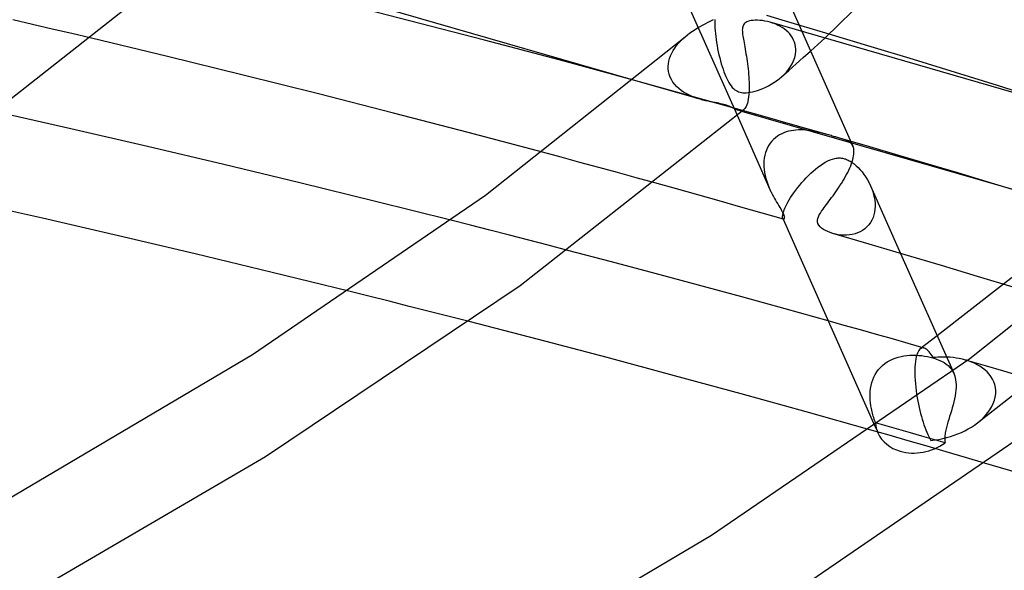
# Model space of a CAD drawing. Header units: millimetres. Extents: x -470 to 470, y -236 to 403.
# Tile 87 of 107: x 180 to 222, y 184 to 208. Entities that reach past the tile are written whole.
import ezdxf

# ---------------------------------------------------------------- set-up
doc = ezdxf.new("R2010")
doc.units = ezdxf.units.MM
doc.layers.add('HIDDEN', color=7, linetype='Continuous')
doc.layers.add('THICK', color=7, linetype='Continuous')

msp = doc.modelspace()

# ---------------------------------------------------------------- linework, layer by layer
at = {"layer": 'HIDDEN'}
for p, q in [((212.096, 210.132), (215.556, 202.342)), ((208.415, 208.567), (210.652, 203.53)), ((180.49, 207.418), (179.646, 207.614)), ((181.332, 207.221), (180.49, 207.418)), ((209.703, 207.546), (209.702, 207.452)), ((209.702, 207.452), (209.704, 207.353)), ((209.707, 207.633), (209.703, 207.546)), ((212.591, 207.605), (211.925, 207.801)), ((212.177, 207.478), (212.067, 207.512)), ((212.284, 207.438), (212.177, 207.478)), ((212.388, 207.393), (212.284, 207.438)), ((212.487, 207.342), (212.388, 207.393)), ((213.259, 207.407), (212.591, 207.605)), ((213.929, 207.208), (213.259, 207.407)), ((182.173, 207.024), (181.332, 207.221)), ((183.013, 206.826), (182.173, 207.024)), ((209.704, 207.353), (209.704, 207.339)), ((209.704, 207.339), (209.705, 207.325)), ((209.705, 207.325), (209.705, 207.31)), ((209.705, 207.31), (209.706, 207.296)), ((209.706, 207.296), (209.706, 207.281)), ((209.706, 207.281), (209.707, 207.267)), ((209.707, 207.267), (209.714, 207.151)), ((209.714, 207.151), (209.725, 207.029)), ((209.725, 207.029), (209.738, 206.903)), ((212.583, 207.286), (212.487, 207.342)), ((212.673, 207.225), (212.583, 207.286)), ((212.757, 207.158), (212.673, 207.225)), ((212.836, 207.086), (212.757, 207.158)), ((212.907, 207.009), (212.836, 207.086)), ((212.971, 206.928), (212.907, 207.009)), ((214.6, 207.007), (213.929, 207.208)), ((208.062, 206.511), (208.145, 206.612)), ((208.145, 206.612), (208.235, 206.709)), ((208.235, 206.709), (208.331, 206.803)), ((208.331, 206.803), (208.432, 206.893)), ((209.738, 206.903), (209.755, 206.775)), ((209.755, 206.775), (209.774, 206.645)), ((209.774, 206.645), (209.796, 206.513)), ((213.027, 206.841), (212.971, 206.928)), ((213.075, 206.75), (213.027, 206.841)), ((213.113, 206.655), (213.075, 206.75)), ((213.141, 206.557), (213.113, 206.655)), ((213.16, 206.456), (213.141, 206.557)), ((213.798, 206.28), (214.106, 206.558)), ((214.106, 206.558), (214.412, 206.836)), ((207.806, 206.078), (207.857, 206.19)), ((207.857, 206.19), (207.917, 206.3)), ((207.917, 206.3), (207.986, 206.407)), ((207.986, 206.407), (208.062, 206.511)), ((209.796, 206.513), (209.821, 206.381)), ((209.821, 206.381), (209.848, 206.249)), ((209.848, 206.249), (209.877, 206.119)), ((209.877, 206.119), (209.909, 205.99)), ((213.12, 205.997), (213.152, 206.133)), ((213.152, 206.133), (213.167, 206.268)), ((213.168, 206.353), (213.16, 206.456)), ((213.167, 206.268), (213.168, 206.282)), ((213.168, 206.339), (213.168, 206.353)), ((213.168, 206.325), (213.168, 206.339)), ((213.168, 206.31), (213.168, 206.325)), ((213.168, 206.296), (213.168, 206.31)), ((213.168, 206.282), (213.168, 206.296)), ((213.49, 206.003), (213.798, 206.28)), ((207.706, 205.623), (207.715, 205.737)), ((207.715, 205.737), (207.735, 205.851)), ((207.735, 205.851), (207.765, 205.964)), ((207.765, 205.964), (207.806, 206.078)), ((209.909, 205.99), (209.943, 205.863)), ((209.943, 205.863), (209.978, 205.739)), ((209.978, 205.739), (210.015, 205.619)), ((212.868, 205.449), (213.18, 205.726)), ((212.94, 205.613), (213.013, 205.737)), ((213.013, 205.737), (213.073, 205.865)), ((213.073, 205.865), (213.12, 205.997)), ((213.18, 205.726), (213.49, 206.003)), ((207.706, 205.608), (207.706, 205.623)), ((207.706, 205.593), (207.706, 205.608)), ((207.706, 205.579), (207.706, 205.593)), ((207.706, 205.564), (207.706, 205.579)), ((207.706, 205.549), (207.706, 205.564)), ((207.707, 205.535), (207.706, 205.549)), ((207.721, 205.408), (207.707, 205.535)), ((207.748, 205.285), (207.721, 205.408)), ((207.79, 205.168), (207.748, 205.285)), ((210.015, 205.619), (210.053, 205.504)), ((210.053, 205.504), (210.092, 205.394)), ((210.092, 205.394), (210.132, 205.29)), ((210.132, 205.29), (210.173, 205.191)), ((212.555, 205.174), (212.868, 205.449)), ((212.555, 205.173), (212.663, 205.275)), ((212.663, 205.275), (212.764, 205.382)), ((212.764, 205.382), (212.857, 205.495)), ((212.857, 205.495), (212.94, 205.613)), ((207.606, 204.655), (206.215, 205.037)), ((209.071, 204.214), (206.216, 205.038)), ((207.843, 205.055), (207.79, 205.168)), ((207.908, 204.95), (207.843, 205.055)), ((207.983, 204.852), (207.908, 204.95)), ((208.066, 204.76), (207.983, 204.852)), ((210.173, 205.191), (210.215, 205.099)), ((210.215, 205.099), (210.258, 205.013)), ((210.258, 205.013), (210.303, 204.932)), ((210.303, 204.932), (210.349, 204.858)), ((210.349, 204.858), (210.397, 204.789)), ((212.001, 204.795), (212.118, 204.86)), ((212.118, 204.86), (212.233, 204.931)), ((212.233, 204.931), (212.345, 205.006)), ((212.345, 205.006), (212.452, 205.087)), ((212.452, 205.087), (212.555, 205.173)), ((239.727, 204.968), (220.954, 190.377)), ((208.994, 204.27), (207.606, 204.655)), ((208.157, 204.675), (208.066, 204.76)), ((208.256, 204.596), (208.157, 204.675)), ((208.36, 204.524), (208.256, 204.596)), ((208.47, 204.458), (208.36, 204.524)), ((208.584, 204.399), (208.47, 204.458)), ((210.397, 204.789), (210.448, 204.726)), ((210.448, 204.726), (210.501, 204.671)), ((210.501, 204.671), (210.556, 204.625)), ((210.556, 204.625), (210.611, 204.587)), ((210.611, 204.587), (210.667, 204.558)), ((210.667, 204.558), (210.722, 204.535)), ((210.722, 204.535), (210.78, 204.518)), ((210.78, 204.518), (210.84, 204.506)), ((210.84, 204.506), (210.904, 204.498)), ((210.904, 204.498), (210.972, 204.495)), ((210.972, 204.495), (211.045, 204.497)), ((211.045, 204.497), (211.127, 204.504)), ((211.127, 204.504), (211.218, 204.517)), ((211.218, 204.517), (211.317, 204.537)), ((211.317, 204.537), (211.422, 204.563)), ((211.422, 204.563), (211.532, 204.596)), ((211.532, 204.596), (211.646, 204.635)), ((211.646, 204.635), (211.763, 204.682)), ((211.763, 204.682), (211.882, 204.735)), ((211.882, 204.735), (212.001, 204.795)), ((208.702, 204.344), (208.584, 204.399)), ((208.824, 204.296), (208.702, 204.344)), ((208.948, 204.252), (208.824, 204.296)), ((209.071, 204.214), (208.948, 204.252)), ((210.378, 203.883), (208.994, 204.27)), ((209.188, 204.182), (209.071, 204.214)), ((209.301, 204.155), (209.188, 204.182)), ((209.411, 204.131), (209.301, 204.155)), ((209.517, 204.109), (209.411, 204.131)), ((209.617, 204.091), (209.517, 204.109)), ((209.711, 204.073), (209.617, 204.091)), ((209.797, 204.058), (209.711, 204.073)), ((209.876, 204.043), (209.797, 204.058)), ((209.948, 204.028), (209.876, 204.043)), ((210.017, 204.013), (209.948, 204.028)), ((210.082, 203.997), (210.017, 204.013)), ((210.144, 203.98), (210.082, 203.997)), ((210.203, 203.961), (210.144, 203.98)), ((210.262, 203.94), (210.203, 203.961)), ((210.319, 203.917), (210.262, 203.94)), ((210.375, 203.892), (210.319, 203.917)), ((210.43, 203.866), (210.375, 203.892)), ((211.76, 203.493), (210.378, 203.883)), ((210.481, 203.841), (210.43, 203.866)), ((210.529, 203.816), (210.481, 203.841)), ((210.575, 203.794), (210.529, 203.816)), ((210.619, 203.774), (210.575, 203.794)), ((210.662, 203.757), (210.619, 203.774)), ((210.704, 203.743), (210.662, 203.757)), ((210.852, 203.7), (210.703, 203.743)), ((210.747, 203.733), (210.704, 203.743)), ((210.79, 203.728), (210.747, 203.733)), ((210.832, 203.73), (210.79, 203.728)), ((210.872, 203.739), (210.832, 203.73)), ((210.911, 203.756), (210.872, 203.739)), ((210.948, 203.781), (210.911, 203.756)), ((213.139, 203.101), (211.76, 203.493)), ((212.661, 202.781), (212.564, 202.739)), ((212.76, 202.816), (212.661, 202.781)), ((212.861, 202.845), (212.76, 202.816)), ((212.964, 202.867), (212.861, 202.845)), ((213.068, 202.884), (212.964, 202.867)), ((213.173, 202.896), (213.068, 202.884)), ((214.515, 202.706), (213.139, 203.101)), ((213.279, 202.903), (213.173, 202.896)), ((213.383, 202.904), (213.279, 202.903)), ((213.487, 202.902), (213.383, 202.904)), ((213.589, 202.896), (213.487, 202.902)), ((213.69, 202.886), (213.589, 202.896)), ((213.789, 202.873), (213.69, 202.886)), ((213.885, 202.858), (213.789, 202.873)), ((213.979, 202.841), (213.885, 202.858)), ((214.07, 202.822), (213.979, 202.841)), ((214.159, 202.801), (214.07, 202.822)), ((214.248, 202.779), (214.159, 202.801)), ((214.337, 202.756), (214.248, 202.779)), ((214.425, 202.732), (214.337, 202.756)), ((212.071, 202.338), (212.009, 202.246)), ((212.14, 202.423), (212.071, 202.338)), ((212.215, 202.501), (212.14, 202.423)), ((212.296, 202.571), (212.215, 202.501)), ((212.381, 202.634), (212.296, 202.571)), ((212.471, 202.69), (212.381, 202.634)), ((212.564, 202.739), (212.471, 202.69)), ((214.512, 202.707), (214.425, 202.732)), ((214.568, 202.691), (214.512, 202.707)), ((214.623, 202.675), (214.568, 202.691)), ((214.677, 202.659), (214.623, 202.675)), ((214.729, 202.644), (214.677, 202.659)), ((214.78, 202.629), (214.729, 202.644)), ((214.83, 202.614), (214.78, 202.629)), ((214.872, 202.602), (214.83, 202.614)), ((214.915, 202.59), (214.872, 202.602)), ((214.958, 202.578), (214.915, 202.59)), ((215.001, 202.566), (214.958, 202.578)), ((215.045, 202.553), (215.001, 202.566)), ((215.09, 202.541), (215.045, 202.553)), ((215.157, 202.521), (215.09, 202.541)), ((216.332, 202.179), (215.092, 202.54)), ((215.222, 202.5), (215.157, 202.521)), ((215.284, 202.479), (215.222, 202.5)), ((215.341, 202.456), (215.284, 202.479)), ((215.394, 202.431), (215.341, 202.456)), ((215.442, 202.403), (215.394, 202.431)), ((215.486, 202.373), (215.442, 202.403)), ((215.526, 202.338), (215.486, 202.373)), ((215.56, 202.3), (215.526, 202.338)), ((203.124, 201.732), (202.319, 201.949)), ((211.87, 201.932), (211.84, 201.818)), ((211.908, 202.042), (211.87, 201.932)), ((211.955, 202.147), (211.908, 202.042)), ((212.009, 202.246), (211.955, 202.147)), ((215.59, 202.257), (215.56, 202.3)), ((215.614, 202.211), (215.59, 202.257)), ((217.581, 201.813), (216.332, 202.179)), ((203.928, 201.515), (203.124, 201.732)), ((204.731, 201.296), (203.928, 201.515)), ((211.806, 201.579), (211.801, 201.455)), ((211.819, 201.7), (211.806, 201.579)), ((211.84, 201.818), (211.819, 201.7)), ((214.324, 201.455), (214.429, 201.519)), ((214.429, 201.519), (214.533, 201.576)), ((214.533, 201.576), (214.636, 201.623)), ((214.636, 201.623), (214.737, 201.66)), ((214.737, 201.66), (214.837, 201.686)), ((214.837, 201.686), (214.889, 201.696)), ((214.889, 201.696), (214.938, 201.703)), ((214.938, 201.703), (214.985, 201.706)), ((214.985, 201.706), (215.029, 201.707)), ((215.029, 201.707), (215.07, 201.705)), ((215.07, 201.705), (215.11, 201.702)), ((215.11, 201.702), (215.146, 201.697)), ((215.146, 201.697), (215.181, 201.691)), ((215.181, 201.691), (215.214, 201.683)), ((215.214, 201.683), (215.248, 201.674)), ((215.248, 201.674), (215.29, 201.661)), ((215.29, 201.661), (215.332, 201.646)), ((215.332, 201.646), (215.374, 201.628)), ((215.374, 201.628), (215.416, 201.608)), ((215.416, 201.608), (215.457, 201.586)), ((215.457, 201.586), (215.499, 201.562)), ((215.499, 201.562), (215.541, 201.536)), ((215.541, 201.536), (215.582, 201.508)), ((215.582, 201.508), (215.623, 201.479)), ((218.837, 201.441), (217.581, 201.813)), ((205.532, 201.077), (204.731, 201.296)), ((206.333, 200.857), (205.532, 201.077)), ((211.801, 201.455), (211.805, 201.331)), ((211.805, 201.331), (211.816, 201.206)), ((211.816, 201.206), (211.834, 201.081)), ((211.834, 201.081), (211.858, 200.956)), ((213.815, 201.049), (213.915, 201.14)), ((213.915, 201.14), (214.015, 201.227)), ((214.015, 201.227), (214.117, 201.308)), ((214.117, 201.308), (214.22, 201.385)), ((214.22, 201.385), (214.324, 201.455)), ((215.623, 201.479), (215.663, 201.448)), ((215.663, 201.448), (215.752, 201.372)), ((215.752, 201.372), (215.837, 201.291)), ((215.837, 201.291), (215.921, 201.203)), ((215.921, 201.203), (216.004, 201.106)), ((216.004, 201.106), (216.085, 201.001)), ((220.1, 201.065), (218.837, 201.441)), ((221.366, 200.683), (220.1, 201.065)), ((207.133, 200.636), (206.333, 200.857)), ((211.858, 200.956), (211.889, 200.831)), ((211.889, 200.831), (211.926, 200.709)), ((211.926, 200.709), (211.967, 200.59)), ((213.339, 200.543), (213.429, 200.65)), ((213.429, 200.65), (213.523, 200.754)), ((213.523, 200.754), (213.618, 200.856)), ((213.618, 200.856), (213.716, 200.955)), ((213.716, 200.955), (213.815, 201.049)), ((216.085, 201.001), (216.162, 200.889)), ((216.162, 200.889), (216.237, 200.769)), ((216.237, 200.769), (216.306, 200.643)), ((216.306, 200.643), (216.369, 200.511)), ((222.636, 200.298), (221.366, 200.683)), ((211.967, 200.59), (212.011, 200.473)), ((212.011, 200.473), (212.059, 200.36)), ((213.016, 200.114), (213.089, 200.22)), ((213.089, 200.22), (213.169, 200.328)), ((213.169, 200.328), (213.252, 200.436)), ((213.252, 200.436), (213.339, 200.543)), ((216.369, 200.511), (216.419, 200.391)), ((216.371, 200.507), (217.651, 197.624)), ((216.419, 200.391), (216.462, 200.269)), ((216.462, 200.269), (216.499, 200.146)), ((212.783, 199.725), (212.831, 199.815)), ((212.831, 199.815), (212.886, 199.91)), ((212.886, 199.91), (212.948, 200.01)), ((212.948, 200.01), (213.016, 200.114)), ((216.499, 200.146), (216.528, 200.02)), ((216.528, 200.02), (216.549, 199.894)), ((216.549, 199.894), (216.561, 199.766)), ((212.633, 199.361), (212.651, 199.422)), ((212.651, 199.422), (212.675, 199.488)), ((212.675, 199.488), (212.705, 199.561)), ((212.705, 199.561), (212.741, 199.64)), ((212.741, 199.64), (212.783, 199.725)), ((216.542, 199.391), (216.514, 199.27)), ((216.558, 199.515), (216.542, 199.391)), ((216.564, 199.64), (216.558, 199.515)), ((216.561, 199.766), (216.564, 199.64)), ((199.236, 198.827), (198.4, 199.04)), ((212.603, 199.182), (212.604, 199.217)), ((212.605, 199.152), (212.603, 199.182)), ((212.604, 199.217), (212.61, 199.259)), ((212.609, 199.127), (212.605, 199.152)), ((212.615, 199.109), (212.609, 199.127)), ((212.61, 199.259), (212.619, 199.307)), ((212.618, 199.102), (212.615, 199.109)), ((212.615, 199.109), (212.624, 199.088)), ((212.622, 199.097), (212.618, 199.102)), ((212.619, 199.307), (212.633, 199.361)), ((212.626, 199.092), (212.622, 199.097)), ((212.63, 199.088), (212.626, 199.092)), ((212.634, 199.086), (212.63, 199.088)), ((212.638, 199.084), (212.634, 199.086)), ((216.427, 199.042), (216.366, 198.937)), ((216.476, 199.153), (216.427, 199.042)), ((216.514, 199.27), (216.476, 199.153)), ((225.907, 199.292), (222.058, 196.302)), ((200.072, 198.614), (199.236, 198.827)), ((200.906, 198.4), (200.072, 198.614)), ((215.925, 198.545), (215.816, 198.497)), ((216.029, 198.604), (215.925, 198.545)), ((216.126, 198.673), (216.029, 198.604)), ((216.216, 198.752), (216.126, 198.673)), ((216.296, 198.84), (216.216, 198.752)), ((216.366, 198.937), (216.296, 198.84)), ((201.74, 198.185), (200.906, 198.4)), ((202.573, 197.969), (201.74, 198.185)), ((214.869, 198.444), (214.757, 198.472)), ((214.984, 198.422), (214.869, 198.444)), ((215.102, 198.407), (214.984, 198.422)), ((215.222, 198.4), (215.102, 198.407)), ((215.343, 198.401), (215.222, 198.4)), ((215.464, 198.411), (215.343, 198.401)), ((215.585, 198.43), (215.464, 198.411)), ((215.703, 198.458), (215.585, 198.43)), ((215.816, 198.497), (215.703, 198.458)), ((203.405, 197.752), (202.573, 197.969)), ((194.896, 195.787), (194.034, 196.002)), ((195.758, 195.571), (194.896, 195.787)), ((196.618, 195.354), (195.758, 195.571)), ((197.477, 195.137), (196.618, 195.354)), ((198.334, 194.919), (197.477, 195.137)), ((199.189, 194.701), (198.334, 194.919)), ((215.245, 194.541), (214.558, 194.734)), ((215.931, 194.348), (215.245, 194.541)), ((216.617, 194.154), (215.931, 194.348)), ((217.301, 193.959), (216.617, 194.154)), ((217.985, 193.764), (217.301, 193.959)), ((219.219, 194.095), (218.499, 193.535)), ((218.669, 193.568), (217.985, 193.764)), ((218.468, 193.507), (218.436, 193.466)), ((218.502, 193.538), (218.468, 193.507)), ((218.529, 193.555), (218.502, 193.538)), ((218.556, 193.567), (218.529, 193.555)), ((218.585, 193.574), (218.556, 193.567)), ((218.613, 193.576), (218.585, 193.574)), ((218.642, 193.574), (218.613, 193.576)), ((218.672, 193.567), (218.642, 193.574)), ((218.713, 193.551), (218.672, 193.567)), ((218.755, 193.527), (218.713, 193.551)), ((218.797, 193.495), (218.755, 193.527)), ((218.839, 193.457), (218.797, 193.495)), ((217.195, 193.043), (217.31, 193.097)), ((217.31, 193.097), (217.427, 193.143)), ((217.427, 193.143), (217.548, 193.182)), ((217.548, 193.182), (217.672, 193.212)), ((217.672, 193.212), (217.797, 193.236)), ((217.797, 193.236), (217.924, 193.253)), ((217.924, 193.253), (218.052, 193.263)), ((218.052, 193.263), (218.18, 193.267)), ((218.18, 193.267), (218.308, 193.266)), ((218.307, 193.104), (218.29, 192.998)), ((218.327, 193.198), (218.307, 193.104)), ((218.308, 193.266), (218.435, 193.258)), ((218.35, 193.282), (218.327, 193.198)), ((218.376, 193.354), (218.35, 193.282)), ((218.405, 193.416), (218.376, 193.354)), ((218.436, 193.466), (218.405, 193.416)), ((218.435, 193.258), (218.56, 193.246)), ((218.56, 193.246), (218.684, 193.229)), ((218.684, 193.229), (218.805, 193.207)), ((218.805, 193.207), (218.921, 193.181)), ((218.881, 193.411), (218.839, 193.457)), ((218.924, 193.359), (218.881, 193.411)), ((218.921, 193.181), (219.033, 193.152)), ((218.966, 193.301), (218.924, 193.359)), ((219.009, 193.236), (218.966, 193.301)), ((219.051, 193.166), (219.009, 193.236)), ((219.033, 193.152), (219.167, 193.109)), ((219.147, 193.174), (219.051, 193.166)), ((219.243, 193.181), (219.147, 193.174)), ((219.167, 193.109), (219.293, 193.06)), ((219.338, 193.185), (219.243, 193.181)), ((219.293, 193.06), (219.409, 193.007)), ((219.434, 193.187), (219.338, 193.185)), ((219.529, 193.187), (219.434, 193.187)), ((219.623, 193.184), (219.529, 193.187)), ((220.561, 193.019), (220.43, 193.06)), ((216.635, 192.55), (216.71, 192.651)), ((216.71, 192.651), (216.794, 192.745)), ((216.794, 192.745), (216.885, 192.832)), ((216.885, 192.832), (216.982, 192.91)), ((216.982, 192.91), (217.086, 192.981)), ((217.086, 192.981), (217.195, 193.043)), ((218.268, 192.755), (218.263, 192.622)), ((218.277, 192.881), (218.268, 192.755)), ((218.29, 192.998), (218.277, 192.881)), ((219.409, 193.007), (219.513, 192.948)), ((219.513, 192.948), (219.607, 192.885)), ((219.607, 192.885), (219.69, 192.818)), ((219.69, 192.818), (219.763, 192.746)), ((219.763, 192.746), (219.827, 192.668)), ((219.827, 192.668), (219.883, 192.585)), ((221.282, 192.812), (220.492, 193.042)), ((220.689, 192.972), (220.561, 193.019)), ((220.814, 192.918), (220.689, 192.972)), ((220.934, 192.858), (220.814, 192.918)), ((221.048, 192.792), (220.934, 192.858)), ((221.158, 192.718), (221.048, 192.792)), ((221.26, 192.638), (221.158, 192.718)), ((221.356, 192.55), (221.26, 192.638)), ((222.076, 192.579), (221.282, 192.812)), ((216.423, 192.092), (216.463, 192.213)), ((216.463, 192.213), (216.511, 192.33)), ((216.511, 192.33), (216.568, 192.443)), ((216.568, 192.443), (216.635, 192.55)), ((218.263, 192.622), (218.263, 192.483)), ((218.263, 192.483), (218.267, 192.339)), ((218.267, 192.339), (218.274, 192.191)), ((219.883, 192.585), (219.929, 192.495)), ((219.884, 192.597), (219.931, 192.49)), ((219.929, 192.495), (219.964, 192.408)), ((219.964, 192.408), (219.991, 192.315)), ((219.991, 192.315), (220.011, 192.217)), ((220.011, 192.217), (220.024, 192.114)), ((221.443, 192.456), (221.356, 192.55)), ((221.52, 192.354), (221.443, 192.456)), ((221.587, 192.246), (221.52, 192.354)), ((221.642, 192.132), (221.587, 192.246)), ((222.873, 192.344), (222.076, 192.579)), ((216.356, 191.718), (216.37, 191.844)), ((216.37, 191.844), (216.392, 191.969)), ((216.392, 191.969), (216.423, 192.092)), ((218.274, 192.191), (218.286, 192.041)), ((218.286, 192.041), (218.301, 191.891)), ((218.301, 191.891), (218.319, 191.742)), ((220.028, 191.892), (220.021, 191.774)), ((220.024, 192.114), (220.029, 192.006)), ((220.029, 192.006), (220.028, 191.892)), ((221.685, 192.011), (221.642, 192.132)), ((221.713, 191.886), (221.685, 192.011)), ((221.728, 191.756), (221.713, 191.886)), ((216.349, 191.592), (216.356, 191.718)), ((216.349, 191.467), (216.349, 191.592)), ((216.355, 191.343), (216.349, 191.467)), ((218.319, 191.742), (218.34, 191.594)), ((218.34, 191.594), (218.363, 191.448)), ((218.363, 191.448), (218.389, 191.305)), ((219.962, 191.401), (219.933, 191.272)), ((219.987, 191.528), (219.962, 191.401)), ((220.007, 191.653), (219.987, 191.528)), ((220.021, 191.774), (220.007, 191.653)), ((221.673, 191.336), (221.708, 191.476)), ((221.708, 191.476), (221.726, 191.617)), ((221.726, 191.617), (221.728, 191.756)), ((216.366, 191.221), (216.355, 191.343)), ((216.383, 191.101), (216.366, 191.221)), ((216.403, 190.984), (216.383, 191.101)), ((216.417, 190.915), (216.403, 190.984)), ((218.389, 191.305), (218.417, 191.166)), ((218.417, 191.166), (218.446, 191.03)), ((218.446, 191.03), (218.477, 190.898)), ((219.866, 191.016), (219.829, 190.889)), ((219.901, 191.144), (219.866, 191.016)), ((219.933, 191.272), (219.901, 191.144)), ((221.481, 190.934), (221.558, 191.064)), ((221.558, 191.064), (221.622, 191.198)), ((221.622, 191.198), (221.673, 191.336)), ((216.433, 190.848), (216.417, 190.915)), ((216.449, 190.782), (216.433, 190.848)), ((216.466, 190.718), (216.449, 190.782)), ((216.484, 190.655), (216.466, 190.718)), ((216.502, 190.594), (216.484, 190.655)), ((216.521, 190.536), (216.502, 190.594)), ((216.54, 190.479), (216.521, 190.536)), ((218.477, 190.898), (218.509, 190.771)), ((218.509, 190.771), (218.543, 190.646)), ((218.543, 190.646), (218.579, 190.524)), ((218.579, 190.524), (218.616, 190.406)), ((219.753, 190.639), (219.716, 190.518)), ((219.791, 190.763), (219.753, 190.639)), ((219.829, 190.889), (219.791, 190.763)), ((221.069, 190.472), (221.185, 190.578)), ((221.185, 190.578), (221.293, 190.691)), ((221.293, 190.691), (221.392, 190.81)), ((221.392, 190.81), (221.481, 190.934)), ((216.559, 190.424), (216.54, 190.479)), ((216.558, 190.23), (216.687, 189.941)), ((216.578, 190.372), (216.559, 190.424)), ((217.079, 190.229), (216.578, 190.372)), ((217.576, 190.086), (217.079, 190.229)), ((218.616, 190.406), (218.654, 190.291)), ((218.654, 190.291), (218.694, 190.18)), ((218.694, 190.18), (218.734, 190.074)), ((219.618, 190.172), (219.593, 190.064)), ((219.648, 190.284), (219.618, 190.172)), ((219.681, 190.4), (219.648, 190.284)), ((219.716, 190.518), (219.681, 190.4)), ((220.407, 190.035), (220.55, 190.111)), ((220.55, 190.111), (220.687, 190.192)), ((220.687, 190.192), (220.819, 190.278)), ((220.819, 190.278), (220.947, 190.372)), ((220.947, 190.372), (221.069, 190.472)), ((217.161, 189.839), (216.334, 190.075)), ((217.981, 189.604), (217.161, 189.839)), ((218.072, 189.944), (217.576, 190.086)), ((218.567, 189.801), (218.072, 189.944)), ((219.064, 189.656), (218.567, 189.801)), ((218.734, 190.074), (218.776, 189.971)), ((218.776, 189.971), (218.819, 189.874)), ((218.819, 189.874), (218.862, 189.782)), ((218.862, 189.782), (218.905, 189.697)), ((218.905, 189.697), (218.949, 189.617)), ((219.287, 189.665), (219.456, 189.699)), ((219.456, 189.699), (219.623, 189.74)), ((219.549, 189.77), (219.546, 189.715)), ((219.546, 189.715), (219.546, 189.662)), ((219.553, 189.826), (219.549, 189.77)), ((219.56, 189.884), (219.553, 189.826)), ((219.569, 189.943), (219.56, 189.884)), ((219.58, 190.002), (219.569, 189.943)), ((219.593, 190.064), (219.58, 190.002)), ((219.623, 189.74), (219.788, 189.787)), ((219.788, 189.787), (219.949, 189.841)), ((219.949, 189.841), (220.106, 189.9)), ((220.106, 189.9), (220.259, 189.965)), ((220.259, 189.965), (220.407, 190.035)), ((218.794, 189.369), (217.981, 189.604)), ((219.61, 189.132), (218.794, 189.369)), ((218.949, 189.617), (219.118, 189.638)), ((219.562, 189.51), (219.064, 189.656)), ((219.118, 189.638), (219.287, 189.665)), ((219.546, 189.662), (219.549, 189.61)), ((219.549, 189.61), (219.554, 189.559)), ((219.554, 189.559), (219.562, 189.51)), ((220.43, 188.893), (219.61, 189.132)), ((221.253, 188.651), (220.43, 188.893))]:
    msp.add_line(p, q, dxfattribs=at)
for start_param, end_param in [(-0.276435, 0.000016), (0.000016, 0.761501), (0.761501, 1.799438)]:
    msp.add_ellipse((218.514, 190.753), major_axis=(-1.828, -0.812), ratio=0.801311, start_param=start_param, end_param=end_param, dxfattribs=at)
at = {"layer": 'THICK'}
for p, q in [((214.412, 206.836), (219.948, 212.236)), ((179.089, 203.876), (187.566, 210.533)), ((206.216, 205.038), (187.469, 210.45)), ((196.638, 207.579), (193.418, 208.4)), ((199.845, 206.745), (196.638, 207.579)), ((209.073, 207.332), (209.18, 207.391)), ((209.18, 207.391), (209.284, 207.445)), ((209.284, 207.445), (209.383, 207.495)), ((209.383, 207.495), (209.477, 207.542)), ((209.477, 207.542), (209.565, 207.586)), ((209.565, 207.586), (209.645, 207.627)), ((210.927, 207.405), (210.908, 207.365)), ((210.953, 207.442), (210.927, 207.405)), ((210.985, 207.475), (210.953, 207.442)), ((211.023, 207.503), (210.985, 207.475)), ((211.067, 207.527), (211.023, 207.503)), ((211.12, 207.549), (211.067, 207.527)), ((211.183, 207.567), (211.12, 207.549)), ((211.258, 207.582), (211.183, 207.567)), ((211.341, 207.592), (211.258, 207.582)), ((211.432, 207.597), (211.341, 207.592)), ((211.529, 207.597), (211.432, 207.597)), ((211.631, 207.591), (211.529, 207.597)), ((211.736, 207.58), (211.631, 207.591)), ((211.845, 207.564), (211.736, 207.58)), ((211.956, 207.541), (211.845, 207.564)), ((212.067, 207.512), (211.956, 207.541)), ((231.568, 201.883), (212.076, 207.51)), ((208.432, 206.893), (208.533, 206.975)), ((208.533, 206.975), (208.637, 207.054)), ((208.637, 207.054), (208.744, 207.13)), ((208.744, 207.13), (208.854, 207.202)), ((208.854, 207.202), (208.964, 207.269)), ((208.964, 207.269), (209.073, 207.332)), ((210.88, 207.224), (210.879, 207.171)), ((210.879, 207.171), (210.882, 207.115)), ((210.885, 207.275), (210.88, 207.224)), ((210.882, 207.115), (210.886, 207.056)), ((210.894, 207.322), (210.885, 207.275)), ((210.886, 207.056), (210.893, 206.994)), ((210.893, 206.994), (210.902, 206.93)), ((210.908, 207.365), (210.894, 207.322)), ((216.398, 206.466), (214.6, 207.007)), ((186.277, 206.044), (183.013, 206.826)), ((203.037, 205.898), (199.845, 206.745)), ((199.882, 200.117), (208.431, 206.892)), ((210.902, 206.93), (210.912, 206.861)), ((210.912, 206.861), (210.924, 206.787)), ((210.924, 206.787), (210.938, 206.71)), ((210.938, 206.71), (210.952, 206.628)), ((210.952, 206.628), (210.968, 206.543)), ((210.968, 206.543), (210.984, 206.453)), ((210.984, 206.453), (211.001, 206.359)), ((211.001, 206.359), (211.018, 206.262)), ((211.018, 206.262), (211.035, 206.161)), ((211.035, 206.161), (211.052, 206.058)), ((218.202, 205.916), (216.398, 206.466)), ((189.516, 205.252), (186.277, 206.044)), ((206.215, 205.037), (203.037, 205.898)), ((211.052, 206.058), (211.068, 205.952)), ((211.068, 205.952), (211.084, 205.845)), ((211.084, 205.845), (211.099, 205.735)), ((211.099, 205.735), (211.113, 205.625)), ((220.007, 205.36), (218.202, 205.916)), ((211.113, 205.625), (211.126, 205.513)), ((211.126, 205.513), (211.138, 205.399)), ((211.138, 205.399), (211.148, 205.286)), ((211.148, 205.286), (211.157, 205.172)), ((221.809, 204.799), (220.007, 205.36)), ((192.737, 204.446), (189.516, 205.252)), ((211.157, 205.172), (211.164, 205.059)), ((211.164, 205.059), (211.169, 204.947)), ((211.169, 204.947), (211.172, 204.836)), ((195.945, 203.627), (192.737, 204.446)), ((211.167, 204.536), (211.159, 204.422)), ((211.168, 204.55), (211.167, 204.536)), ((211.169, 204.579), (211.168, 204.565)), ((211.168, 204.565), (211.168, 204.55)), ((211.17, 204.608), (211.169, 204.594)), ((211.169, 204.594), (211.169, 204.579)), ((211.172, 204.728), (211.17, 204.623)), ((211.17, 204.623), (211.17, 204.608)), ((211.172, 204.836), (211.172, 204.728)), ((223.604, 204.234), (221.809, 204.799)), ((211.095, 204.046), (211.071, 203.975)), ((211.116, 204.127), (211.095, 204.046)), ((211.134, 204.217), (211.116, 204.127)), ((211.148, 204.315), (211.134, 204.217)), ((211.159, 204.422), (211.148, 204.315)), ((182.131, 202.952), (178.837, 203.694)), ((199.139, 202.795), (195.945, 203.627)), ((201.373, 196.254), (210.949, 203.783)), ((227.872, 198.787), (210.852, 203.7)), ((210.948, 203.782), (210.948, 203.782)), ((210.948, 203.782), (210.948, 203.782)), ((210.948, 203.782), (210.948, 203.782)), ((210.948, 203.782), (210.948, 203.782)), ((210.948, 203.782), (210.948, 203.781)), ((210.948, 203.781), (210.948, 203.781)), ((210.984, 203.817), (210.949, 203.783)), ((211.015, 203.861), (210.984, 203.817)), ((211.045, 203.913), (211.015, 203.861)), ((211.071, 203.975), (211.045, 203.913)), ((210.652, 203.53), (212.059, 200.361)), ((185.41, 202.196), (182.131, 202.952)), ((202.319, 201.949), (199.139, 202.795)), ((215.556, 202.342), (215.615, 202.21)), ((188.676, 201.427), (185.41, 202.196)), ((215.632, 202.163), (215.614, 202.211)), ((215.646, 202.112), (215.632, 202.163)), ((215.655, 202.056), (215.646, 202.112)), ((215.653, 201.864), (215.659, 201.932)), ((215.659, 201.996), (215.655, 202.056)), ((215.659, 201.932), (215.659, 201.996)), ((215.553, 201.462), (215.582, 201.549)), ((215.582, 201.549), (215.608, 201.634)), ((215.608, 201.634), (215.628, 201.715)), ((215.628, 201.715), (215.643, 201.792)), ((215.643, 201.792), (215.653, 201.864)), ((191.93, 200.645), (188.676, 201.427)), ((215.34, 200.992), (215.39, 201.088)), ((215.39, 201.088), (215.436, 201.184)), ((215.436, 201.184), (215.479, 201.279)), ((215.479, 201.279), (215.518, 201.372)), ((215.518, 201.372), (215.553, 201.462)), ((195.172, 199.849), (191.93, 200.645)), ((215.119, 200.612), (215.177, 200.706)), ((215.177, 200.706), (215.233, 200.8)), ((215.233, 200.8), (215.288, 200.896)), ((215.288, 200.896), (215.34, 200.992)), ((220.612, 193.13), (230.081, 200.641)), ((208.054, 200.38), (207.133, 200.636)), ((208.973, 200.123), (208.054, 200.38)), ((212.059, 200.36), (212.076, 200.324)), ((212.076, 200.324), (212.092, 200.288)), ((212.092, 200.288), (212.109, 200.253)), ((212.109, 200.253), (212.126, 200.218)), ((212.126, 200.218), (212.143, 200.183)), ((214.821, 200.17), (214.881, 200.255)), ((214.881, 200.255), (214.941, 200.341)), ((214.941, 200.341), (215.001, 200.43)), ((215.001, 200.43), (215.06, 200.52)), ((215.06, 200.52), (215.119, 200.612)), ((180.917, 199.126), (177.651, 199.861)), ((189.91, 193.299), (199.882, 200.117)), ((198.4, 199.04), (195.172, 199.849)), ((209.892, 199.865), (208.973, 200.123)), ((210.808, 199.606), (209.892, 199.865)), ((212.143, 200.183), (212.161, 200.149)), ((212.161, 200.149), (212.207, 200.061)), ((212.207, 200.061), (212.254, 199.976)), ((212.254, 199.976), (212.301, 199.893)), ((212.301, 199.893), (212.348, 199.813)), ((212.348, 199.813), (212.394, 199.736)), ((214.533, 199.782), (214.589, 199.855)), ((214.589, 199.855), (214.645, 199.931)), ((214.645, 199.931), (214.703, 200.008)), ((214.703, 200.008), (214.762, 200.088)), ((214.762, 200.088), (214.821, 200.17)), ((211.724, 199.345), (210.808, 199.606)), ((212.394, 199.736), (212.439, 199.662)), ((212.439, 199.662), (212.481, 199.592)), ((212.481, 199.592), (212.521, 199.525)), ((212.521, 199.525), (212.557, 199.463)), ((212.557, 199.463), (212.589, 199.404)), ((212.589, 199.404), (212.618, 199.349)), ((214.219, 199.347), (214.274, 199.43)), ((214.274, 199.43), (214.338, 199.52)), ((214.338, 199.52), (214.382, 199.582)), ((214.382, 199.582), (214.43, 199.646)), ((214.43, 199.646), (214.481, 199.712)), ((214.481, 199.712), (214.533, 199.782)), ((184.18, 198.375), (180.917, 199.126)), ((212.638, 199.084), (211.724, 199.345)), ((212.618, 199.349), (212.641, 199.298)), ((212.624, 199.088), (216.558, 190.23)), ((212.647, 199.084), (212.638, 199.084)), ((212.641, 199.298), (212.658, 199.252)), ((212.657, 199.088), (212.647, 199.084)), ((212.665, 199.097), (212.657, 199.088)), ((212.658, 199.252), (212.669, 199.213)), ((212.671, 199.11), (212.665, 199.097)), ((212.669, 199.213), (212.676, 199.179)), ((212.676, 199.128), (212.671, 199.11)), ((212.676, 199.179), (212.678, 199.151)), ((212.678, 199.151), (212.676, 199.128)), ((214.093, 199.041), (214.107, 199.115)), ((214.095, 198.968), (214.093, 199.041)), ((214.115, 198.897), (214.095, 198.968)), ((214.107, 199.115), (214.135, 199.191)), ((214.135, 199.191), (214.173, 199.268)), ((214.173, 199.268), (214.219, 199.347)), ((214.152, 198.829), (214.115, 198.897)), ((214.206, 198.764), (214.152, 198.829)), ((214.271, 198.705), (214.206, 198.764)), ((214.348, 198.651), (214.271, 198.705)), ((214.435, 198.6), (214.348, 198.651)), ((214.533, 198.553), (214.435, 198.6)), ((214.638, 198.511), (214.533, 198.553)), ((187.461, 197.602), (184.18, 198.375)), ((214.749, 198.475), (214.638, 198.511)), ((216.303, 198.021), (214.749, 198.475)), ((205.276, 197.26), (203.405, 197.752)), ((217.853, 197.564), (216.303, 198.021)), ((190.749, 196.81), (187.461, 197.602)), ((217.651, 197.624), (219.884, 192.597)), ((219.399, 197.104), (217.853, 197.564)), ((207.142, 196.764), (205.276, 197.26)), ((220.942, 196.64), (219.399, 197.104)), ((194.034, 196.002), (190.749, 196.81)), ((209.004, 196.263), (207.142, 196.764)), ((222.48, 196.173), (220.942, 196.64)), ((190.471, 188.927), (201.373, 196.254)), ((210.86, 195.758), (209.004, 196.263)), ((222.058, 196.302), (219.219, 194.095)), ((212.712, 195.248), (210.86, 195.758)), ((214.558, 194.734), (212.712, 195.248)), ((202.154, 193.934), (199.189, 194.701)), ((205.087, 193.163), (202.154, 193.934)), ((179.127, 186.916), (189.91, 193.299)), ((207.979, 192.389), (205.087, 193.163)), ((209.558, 185.57), (220.612, 193.13)), ((219.761, 193.176), (219.623, 193.184)), ((219.898, 193.163), (219.761, 193.176)), ((220.034, 193.145), (219.898, 193.163)), ((220.168, 193.122), (220.034, 193.145)), ((220.3, 193.094), (220.168, 193.122)), ((220.43, 193.06), (220.3, 193.094)), ((220.45, 193.054), (220.441, 193.056)), ((220.458, 193.052), (220.45, 193.054)), ((220.467, 193.049), (220.458, 193.052)), ((220.475, 193.047), (220.467, 193.049)), ((220.483, 193.044), (220.475, 193.047)), ((220.492, 193.042), (220.483, 193.044)), ((210.823, 191.615), (207.979, 192.389)), ((213.611, 190.843), (210.823, 191.615)), ((216.334, 190.075), (213.611, 190.843)), ((211.704, 182.195), (223.078, 189.979)), ((180.174, 182.928), (190.471, 188.927)), ((223.082, 188.108), (221.253, 188.651)), ((197.655, 178.524), (209.558, 185.57))]:
    msp.add_line(p, q, dxfattribs=at)

doc.saveas('drawing.dxf')
